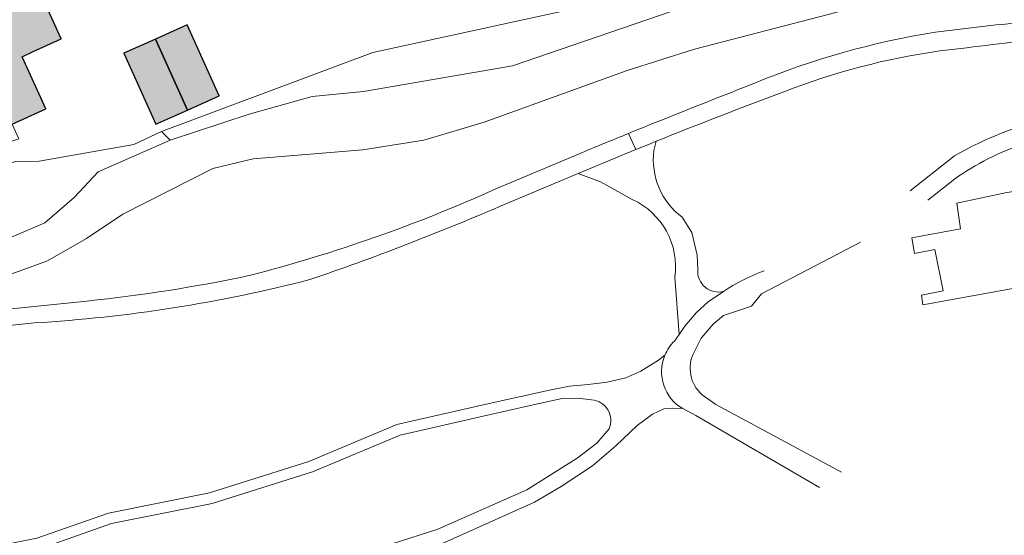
# Model space of a CAD drawing. Header units: metres. Extents: x 195286 to 196278, y 327273 to 327838.
# Tile 16 of 46: x 195643 to 195749, y 327381 to 327437. Entities that reach past the tile are written whole.
import ezdxf

# ---------------------------------------------------------------- set-up
doc = ezdxf.new("R2010")
doc.units = ezdxf.units.M
for name, color, linetype, lineweight in [('B-WE-GR-BEPLANTING_CULTUUR_BOSPLANTSOEN-GV', 253, 'Continuous', 18), ('B-WE-IE-TERREINAFSCHEIDING_KUNSTMATIG_HEKWERK-G', 253, 'IE-TERREINAFSCHEIDING-KUNSTMATIG', 18), ('B-WE-OG-BEBOUWING-GV', 250, 'Continuous', 25), ('B-WE-OG-TERREIN_BEGROEID-GV', 253, 'Continuous', 9), ('B-WE-OG-TERREIN_ERF-GV', 253, 'Continuous', 9), ('B-WE-VH-GESLOTENVERHARDING_ASFALT-GV', 253, 'Continuous', 9), ('B-WE-VH-ONVERHARD-GV', 253, 'Continuous', 9)]:
    doc.layers.add(name, color=color, linetype=linetype, lineweight=lineweight)
doc.layers.add('B-WE-OG-BEBOUWING-V', color=7, linetype='Continuous', lineweight=5, true_color=0xfff3f2)
doc.linetypes.add('IE-TERREINAFSCHEIDING-KUNSTMATIG', pattern='A,4,[82,NLCS.SHX,S=0.75,R=90,X=0,Y=0],4,-2', length=10)

msp = doc.modelspace()

# ---------------------------------------------------------------- hatches: boundary and pattern name
at = {"layer": 'B-WE-OG-BEBOUWING-V'}
for points in [[(195644.702, 327440.884), (195636.726, 327437.273), (195641.999, 327425.627), (195642.143, 327425.692), (195645.755, 327427.333), (195643.237, 327432.943), (195644.404, 327433.492), (195647.427, 327434.865), (195646.749, 327436.362)], [(195657.581, 327434.849), (195661.028, 327427.207), (195664.43, 327428.741), (195660.983, 327436.383)], [(195661.028, 327427.207), (195657.581, 327434.849), (195654.179, 327433.314), (195657.625, 327425.672)]]:
    msp.add_hatch(color=256, dxfattribs=at).paths.add_polyline_path(points)

# ---------------------------------------------------------------- linework, layer by layer
at = {"layer": 'B-WE-GR-BEPLANTING_CULTUUR_BOSPLANTSOEN-GV'}
for points in [[(195639.693, 327408.692), (195645.966, 327410.976), (195650.14, 327413.363), (195654.064, 327415.995), (195663.769, 327420.905), (195668.079, 327421.936), (195679.921, 327422.917), (195686.454, 327423.97), (195692.978, 327425.886), (195708.354, 327431.47), (195715.615, 327433.764), (195730.023, 327437.487), (195740.981, 327440.435), (195750.717, 327442.137), (195745.497, 327445.665), (195731.33, 327442.562), (195713.106, 327437.814), (195696.004, 327431.965), (195679.982, 327429.214), (195674.432, 327428.665), (195667.661, 327426.746), (195659.149, 327423.946)], [(195744.924, 327433.912), (195742.032, 327433.57)], [(195597.31, 327410.247), (195603.855, 327410.065), (195612.374, 327410.026), (195620.519, 327410.354), (195627.92, 327410.921), (195634.335, 327411.355), (195640.616, 327412.899), (195645.657, 327415.047), (195648.839, 327417.795), (195651.405, 327420.536), (195659.149, 327423.946), (195658.214, 327424.899), (195655.244, 327423.5), (195645.04, 327421.683)], [(195711.479, 327423.836), (195711.238, 327422.853)], [(195738.844, 327418.509), (195743.622, 327422.285)], [(195718.734, 327407.663), (195719.288, 327408.035)], [(195704.53, 327396.011), (195703.04, 327396.169), (195701.374, 327396.134), (195699.526, 327395.737), (195694.107, 327394.537), (195683.93, 327392.199), (195674.497, 327388.231), (195663.689, 327384.84)], [(195716.452, 327396.531), (195717.904, 327395.493), (195731.434, 327388.225)]]:
    msp.add_lwpolyline(points, dxfattribs=at)
for points in [[(195742.032, 327433.57, 0.0580942), (195725.222, 327429.166)], [(195711.238, 327422.853, 0.2679943), (195714.282, 327415.651)]]:
    msp.add_lwpolyline(points, format="xyb", dxfattribs=at)
at = {"layer": 'B-WE-IE-TERREINAFSCHEIDING_KUNSTMATIG_HEKWERK-G'}
msp.add_lwpolyline([(195658.214, 327424.899), (195680.963, 327433.384), (195706.703, 327439)], dxfattribs=at)
at = {"layer": 'B-WE-OG-BEBOUWING-GV'}
for points in [[(195644.702, 327440.884), (195636.726, 327437.273), (195641.999, 327425.627), (195642.143, 327425.692), (195645.755, 327427.333), (195643.237, 327432.943), (195644.404, 327433.492), (195647.427, 327434.865), (195646.749, 327436.362)], [(195657.581, 327434.849), (195661.028, 327427.207), (195664.43, 327428.741), (195660.983, 327436.383)], [(195661.028, 327427.207), (195657.581, 327434.849), (195654.179, 327433.314), (195657.625, 327425.672)]]:
    msp.add_lwpolyline(points, close=True, dxfattribs=at)
at = {"layer": 'B-WE-OG-TERREIN_BEGROEID-GV'}
for points in [[(195722.016, 327430.072, -0.0591189), (195741.58, 327435.584)], [(195708.506, 327424.677, -0.0032297), (195722.016, 327430.072)], [(195667.806, 327409.411, 0.0427636), (195694.23, 327418.719)], [(195713.489, 327409.21, 0.3336658), (195708.921, 327417.567)], [(195694.621, 327416.809, -0.0190001), (195674.21, 327408.941)], [(195674.21, 327408.941, -0.048495), (195644.522, 327404.285)]]:
    msp.add_lwpolyline(points, format="xyb", dxfattribs=at)
for points in [[(195694.23, 327418.719), (195703.806, 327422.754)], [(195705.51, 327419.477), (195703.079, 327420.362)], [(195743.627, 327419.765), (195740.755, 327417.513)], [(195713.461, 327402.32), (195713.953, 327403.029), (195713.489, 327409.21)], [(195614.701, 327402.598), (195615.875, 327402.845), (195630.384, 327404.608), (195650.182, 327406.634)], [(195644.522, 327404.285), (195626.211, 327402.327), (195615.108, 327400.665), (195609.754, 327399.555), (195603.012, 327397.924)], [(195663.395, 327385.987), (195674.089, 327389.343), (195683.565, 327393.329), (195693.847, 327395.691), (195700.008, 327397.05), (195702.17, 327397.48), (195704.179, 327397.637), (195706.228, 327397.894), (195708.229, 327398.37), (195709.84, 327399.085), (195711.746, 327400.27), (195712.422, 327400.794)]]:
    msp.add_lwpolyline(points, dxfattribs=at)
at = {"layer": 'B-WE-OG-TERREIN_ERF-GV'}
for points in [[(195644.702, 327440.884), (195646.749, 327436.362), (195647.427, 327434.865), (195644.404, 327433.492), (195643.237, 327432.943), (195645.755, 327427.333), (195642.143, 327425.692), (195642.858, 327424.119), (195637.111, 327422.214), (195635.175, 327426.49), (195632.537, 327425.296), (195630.804, 327429.124), (195628.75, 327433.662)], [(195635.836, 327419.482), (195642.499, 327421.661), (195645.04, 327421.683)], [(195754.522, 327419.124), (195749.241, 327418.315), (195743.875, 327417.188), (195744.266, 327414.418), (195739.02, 327413.447), (195739.3, 327411.754), (195741.507, 327412.195), (195742.399, 327407.734), (195740.042, 327407.263), (195740.215, 327406.219), (195809.124, 327418.729)]]:
    msp.add_lwpolyline(points, dxfattribs=at)
msp.add_lwpolyline([(195661.028, 327427.207), (195657.625, 327425.672), (195654.179, 327433.314), (195657.581, 327434.849), (195660.983, 327436.383), (195664.43, 327428.741)], close=True, dxfattribs=at)
at = {"layer": 'B-WE-VH-GESLOTENVERHARDING_ASFALT-GV'}
for points in [[(195758.26, 327437.906, -0.0375768), (195748.102, 327436.364)], [(195744.924, 327433.912, 0.0047061), (195755.956, 327435.324)], [(195711.479, 327423.836, -0.006453), (195725.222, 327429.166)], [(195754.2, 327426.425, 0.0738254), (195743.622, 327422.285)], [(195708.506, 327424.677, 0.0012096), (195703.806, 327422.754)], [(195743.627, 327419.765, -0.0728351), (195751.08, 327423.573)], [(195723.125, 327409.904, 0.0451733), (195719.288, 327408.035)], [(195667.806, 327409.411, -0.0265949), (195650.182, 327406.634)], [(195713.461, 327402.32, 0.1017148), (195712.422, 327400.794)], [(195716.452, 327396.531, -0.3446667), (195715.564, 327401.143)], [(195712.422, 327400.794, 0.3760646), (195714.348, 327395.055)]]:
    msp.add_lwpolyline(points, format="xyb", dxfattribs=at)
for points in [[(195748.102, 327436.364), (195741.58, 327435.584)], [(195709.313, 327422.958), (195708.506, 327424.677)], [(195694.621, 327416.809), (195703.079, 327420.362), (195706.952, 327421.989)], [(195715.564, 327401.143), (195716.329, 327402.656), (195717.608, 327404.158), (195718.73, 327405.09), (195721.77, 327406.093), (195722.821, 327407.398), (195733.486, 327412.98)], [(195718.734, 327407.663), (195717.083, 327406.552), (195715.802, 327405.369)], [(195714.348, 327395.055), (195715.766, 327394.312), (195729.058, 327386.566)]]:
    msp.add_lwpolyline(points, dxfattribs=at)
at = {"layer": 'B-WE-VH-ONVERHARD-GV'}
for points in [[(195711.479, 327423.836, 0.0009644), (195709.313, 327422.958)], [(195709.313, 327422.958, 0.0009387), (195706.952, 327421.989)], [(195718.734, 327407.663, -0.5058526), (195715.96, 327409.988)], [(195704.53, 327396.011, -0.5156334), (195706.419, 327392.865)]]:
    msp.add_lwpolyline(points, format="xyb", dxfattribs=at)
for points in [[(195705.51, 327419.477), (195708.921, 327417.567)], [(195715.96, 327409.988), (195715.899, 327411.56), (195715.329, 327414.019), (195714.282, 327415.651)], [(195713.953, 327403.029), (195714.581, 327403.933), (195715.802, 327405.369)], [(195664.986, 327373.048), (195678.609, 327377.407), (195688.609, 327380.616), (195698.385, 327384.969), (195701.248, 327386.662), (195704.615, 327388.879), (195707.158, 327391.04), (195709.45, 327393.228), (195711.099, 327394.472), (195712.315, 327395.018), (195713.222, 327395.084), (195714.348, 327395.055)], [(195706.419, 327392.865), (195705.101, 327391.34), (195702.985, 327389.699), (195697.549, 327386.312), (195687.967, 327382.062), (195678.127, 327378.914), (195664.504, 327374.555)], [(195663.395, 327385.987), (195652.519, 327383.81), (195644.815, 327381.089), (195621.273, 327376.373), (195600.568, 327372.226), (195582.848, 327370.424), (195576.012, 327368.662), (195562.08, 327381.67), (195559.128, 327384.468)], [(195576.684, 327367.614), (195583.057, 327369.257), (195600.744, 327371.055), (195621.505, 327375.214), (195645.13, 327379.946), (195652.833, 327382.667), (195663.689, 327384.84)]]:
    msp.add_lwpolyline(points, dxfattribs=at)

doc.saveas('drawing.dxf')
